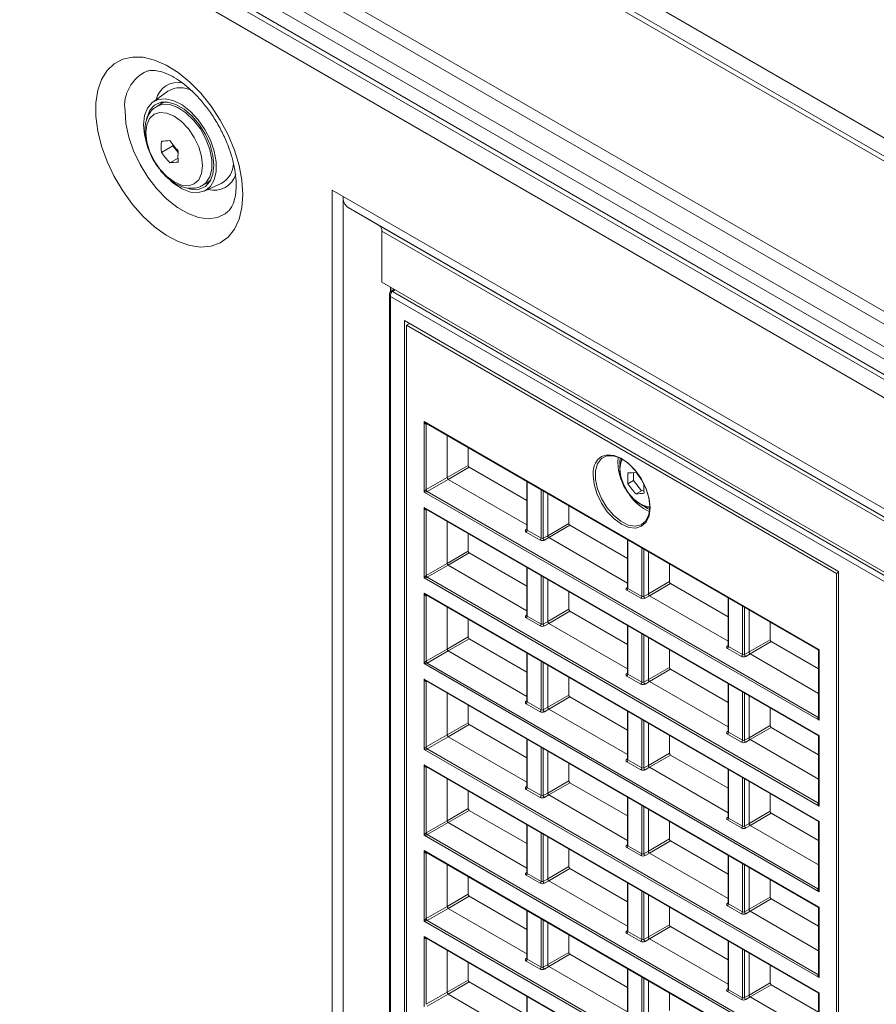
# Model space of a CAD drawing. Header units: millimetres. Extents: x 0 to 1118, y 0 to 864.
# Tile 31 of 256: x 254 to 282, y 170 to 202. Entities that reach past the tile are written whole.
import ezdxf

# ---------------------------------------------------------------- set-up
doc = ezdxf.new("R2010")
doc.units = ezdxf.units.MM

msp = doc.modelspace()

# ---------------------------------------------------------------- linework, layer by layer
at = {"color": 9, "linetype": 'Continuous', "lineweight": 15}
for p, q in [((315.939, 177.776), (184.79, 253.487)), ((185.826, 253.654), (315.08, 179.037)), ((264.776, 195.641), (305.61, 172.068)), ((305.61, 172.068), (265.793, 195.054)), ((265.876, 194.871), (305.61, 171.933)), ((266.173, 193.028), (266.173, 192.886)), ((266.317, 192.945), (266.225, 192.886)), ((266.225, 192.886), (305.61, 170.15)), ((305.61, 169.952), (266.165, 192.723)), ((267.356, 188.55), (267.334, 188.538)), ((273.618, 187.283), (273.633, 187.46)), ((273.699, 187.431), (273.688, 187.282)), ((273.688, 187.282), (273.69, 187.225)), ((270.651, 186.648), (270.651, 185.059)), ((271.106, 184.797), (271.106, 186.386)), ((271.176, 186.345), (271.176, 184.798)), ((267.356, 185.737), (267.334, 185.725)), ((270.615, 185.08), (270.636, 185.094)), ((273.953, 184.742), (273.953, 183.153)), ((274.408, 182.89), (274.408, 184.479)), ((274.478, 184.439), (274.478, 182.891)), ((270.651, 183.835), (270.651, 182.246)), ((271.106, 181.984), (271.106, 183.573)), ((271.176, 183.532), (271.176, 181.985)), ((273.917, 183.174), (273.939, 183.187)), ((267.356, 182.924), (267.334, 182.912)), ((277.255, 182.836), (277.255, 181.246)), ((277.71, 180.984), (277.71, 182.573)), ((277.78, 182.533), (277.78, 180.985)), ((270.615, 182.267), (270.636, 182.281)), ((273.953, 181.929), (273.953, 180.34)), ((274.408, 180.077), (274.408, 181.666)), ((274.478, 181.626), (274.478, 180.078)), ((277.22, 181.268), (277.241, 181.281)), ((270.651, 181.022), (270.651, 179.433)), ((271.106, 179.171), (271.106, 180.76)), ((271.176, 180.719), (271.176, 179.172)), ((273.917, 180.361), (273.939, 180.374)), ((267.356, 180.111), (267.334, 180.099)), ((277.255, 180.023), (277.255, 178.433)), ((277.71, 178.171), (277.71, 179.76)), ((277.78, 179.72), (277.78, 178.172)), ((270.615, 179.454), (270.636, 179.468)), ((273.953, 179.116), (273.953, 177.527)), ((280.186, 178.932), (280.208, 178.945)), ((274.408, 177.264), (274.408, 178.853)), ((274.478, 178.813), (274.478, 177.265)), ((277.22, 178.455), (277.241, 178.468)), ((270.651, 178.209), (270.651, 176.62)), ((271.106, 176.358), (271.106, 177.947)), ((271.176, 177.906), (271.176, 176.359)), ((267.356, 177.298), (267.334, 177.286)), ((273.917, 177.548), (273.939, 177.561)), ((277.255, 177.21), (277.255, 175.62)), ((277.71, 175.358), (277.71, 176.947)), ((270.615, 176.641), (270.636, 176.655)), ((277.78, 176.907), (277.78, 175.359)), ((273.953, 176.303), (273.953, 174.714)), ((274.408, 174.451), (274.408, 176.04)), ((274.478, 176), (274.478, 174.452)), ((280.186, 176.119), (280.208, 176.132)), ((277.22, 175.642), (277.241, 175.655)), ((270.651, 175.396), (270.651, 173.807)), ((271.106, 173.545), (271.106, 175.134)), ((271.176, 175.093), (271.176, 173.546)), ((273.917, 174.735), (273.939, 174.748)), ((267.356, 174.485), (267.334, 174.474)), ((277.255, 174.397), (277.255, 172.807)), ((277.71, 172.545), (277.71, 174.134)), ((277.78, 174.094), (277.78, 172.546)), ((270.615, 173.829), (270.636, 173.842)), ((273.953, 173.49), (273.953, 171.901)), ((274.408, 171.638), (274.408, 173.227)), ((274.478, 173.187), (274.478, 171.639)), ((280.186, 173.306), (280.208, 173.319)), ((277.22, 172.829), (277.241, 172.842)), ((270.651, 172.583), (270.651, 170.994)), ((271.106, 170.732), (271.106, 172.321)), ((271.176, 172.28), (271.176, 170.733)), ((273.917, 171.922), (273.939, 171.935)), ((267.356, 171.672), (267.334, 171.661)), ((277.255, 171.584), (277.255, 169.994)), ((277.71, 169.732), (277.71, 171.321)), ((277.78, 171.281), (277.78, 169.733)), ((270.615, 171.016), (270.636, 171.029)), ((273.953, 170.677), (273.953, 169.088)), ((280.186, 170.493), (280.208, 170.506)), ((274.408, 168.825), (274.408, 170.414)), ((274.478, 170.374), (274.478, 168.826)), ((277.22, 170.016), (277.241, 170.029)), ((270.651, 169.77), (270.651, 168.181))]:
    msp.add_line(p, q, dxfattribs=at)
at = {"color": 7, "linetype": 'Continuous', "lineweight": 15}
for p, q in [((315.753, 178.052), (185.04, 253.511)), ((180.517, 251.02), (312.516, 174.818)), ((312.266, 174.554), (180.267, 250.756)), ((179.944, 250.196), (311.943, 173.995)), ((311.839, 173.646), (179.84, 249.848)), ((179.84, 249.353), (311.839, 173.152)), ((179.944, 249.124), (311.943, 172.923)), ((179.684, 248.678), (312.491, 172.01)), ((258.862, 199.458), (258.365, 199.099)), ((258.649, 199.049), (258.499, 198.963)), ((258.648, 197.45), (259.018, 197.664)), ((259.018, 197.712), (259.018, 197.664)), ((259.018, 197.664), (259.194, 197.447)), ((258.922, 197.11), (259.192, 197.265)), ((259.999, 196.365), (260.148, 196.451)), ((260.05, 196.181), (260.609, 196.432)), ((260.201, 196.441), (260.12, 196.435)), ((264.249, 196.214), (264.251, 196.215)), ((264.608, 196.006), (264.249, 196.214)), ((264.249, 147.731), (264.249, 196.214)), ((264.251, 196.215), (264.61, 196.007)), ((264.608, 196.006), (264.61, 196.007)), ((264.608, 147.524), (264.608, 196.006)), ((264.61, 196.007), (305.612, 172.338)), ((265.793, 195.054), (264.776, 195.641)), ((265.876, 193.199), (265.876, 194.871)), ((305.61, 170.261), (265.876, 193.199)), ((266.128, 192.803), (266.128, 151.972)), ((266.158, 193.036), (266.158, 192.871)), ((266.286, 192.962), (266.175, 192.888)), ((266.165, 192.723), (266.165, 151.949)), ((266.621, 191.932), (280.865, 183.71)), ((266.621, 152.213), (266.621, 191.932)), ((266.792, 191.834), (266.692, 191.78)), ((266.692, 191.78), (266.692, 152.254)), ((280.794, 183.64), (266.692, 191.78)), ((267.264, 186.311), (267.264, 188.62)), ((267.264, 188.62), (280.222, 181.14)), ((267.324, 188.569), (280.183, 181.146)), ((267.334, 188.538), (267.334, 186.392)), ((268.018, 188.168), (268.018, 186.787)), ((268.713, 187.767), (268.713, 187.188)), ((268.018, 186.787), (268.713, 187.188)), ((268.748, 187.127), (268.054, 186.726)), ((268.748, 187.127), (270.636, 186.037)), ((274.132, 186.686), (274.132, 186.949)), ((267.334, 186.392), (268.018, 186.787)), ((268.054, 186.726), (267.369, 186.331)), ((268.054, 186.726), (270.636, 185.235)), ((270.636, 186.657), (270.636, 185.08)), ((273.954, 186.583), (274.132, 186.686)), ((274.397, 186.356), (274.132, 186.686)), ((280.222, 178.83), (267.264, 186.311)), ((267.369, 186.331), (280.186, 178.932)), ((274.219, 186.254), (274.397, 186.356)), ((274.478, 186.363), (274.397, 186.356)), ((271.32, 184.881), (271.32, 186.262)), ((267.264, 185.807), (280.222, 178.327)), ((267.264, 183.498), (267.264, 185.807)), ((267.324, 185.756), (280.208, 178.318)), ((267.334, 185.725), (267.334, 183.579)), ((272.015, 185.861), (272.015, 185.282)), ((268.018, 185.355), (268.018, 183.974)), ((270.636, 185.08), (270.635, 185.074)), ((270.651, 185.059), (271.106, 184.797)), ((271.32, 184.881), (272.015, 185.282)), ((272.05, 185.221), (271.356, 184.82)), ((272.05, 185.221), (273.939, 184.131)), ((268.713, 184.954), (268.713, 184.375)), ((271.071, 184.736), (270.616, 184.998)), ((271.176, 184.798), (271.32, 184.881)), ((271.356, 184.82), (271.211, 184.736)), ((271.356, 184.82), (273.939, 183.329)), ((273.939, 184.75), (273.939, 183.174)), ((268.018, 183.974), (268.713, 184.375)), ((268.748, 184.314), (268.054, 183.913)), ((268.748, 184.314), (270.636, 183.224)), ((274.623, 182.975), (274.623, 184.355)), ((267.334, 183.579), (268.018, 183.974)), ((268.054, 183.913), (267.369, 183.518)), ((268.054, 183.913), (270.636, 182.422)), ((270.636, 183.844), (270.636, 182.267)), ((275.317, 183.954), (275.317, 183.376)), ((280.222, 176.017), (267.264, 183.498)), ((267.369, 183.518), (280.186, 176.119)), ((271.32, 182.068), (271.32, 183.449)), ((280.865, 183.681), (280.794, 183.64)), ((280.794, 144.113), (280.794, 183.64)), ((280.865, 183.71), (280.865, 143.991)), ((274.373, 182.829), (273.919, 183.092)), ((273.939, 183.174), (273.937, 183.167)), ((273.953, 183.153), (274.408, 182.89)), ((274.623, 182.975), (275.317, 183.376)), ((275.353, 183.315), (274.658, 182.913)), ((275.353, 183.315), (277.241, 182.225)), ((267.264, 180.685), (267.264, 182.994)), ((267.264, 182.994), (280.222, 175.514)), ((267.324, 182.943), (280.208, 175.505)), ((267.334, 182.912), (267.334, 180.766)), ((272.015, 183.048), (272.015, 182.469)), ((274.478, 182.891), (274.623, 182.975)), ((274.658, 182.913), (274.513, 182.83)), ((274.658, 182.913), (277.241, 181.422)), ((277.241, 182.844), (277.241, 181.267)), ((268.018, 182.542), (268.018, 181.161)), ((271.32, 182.068), (272.015, 182.469)), ((277.925, 181.068), (277.925, 182.449)), ((268.713, 182.141), (268.713, 181.562)), ((271.071, 181.923), (270.616, 182.185)), ((270.636, 182.267), (270.635, 182.261)), ((270.651, 182.246), (271.106, 181.984)), ((272.05, 182.408), (271.356, 182.007)), ((272.05, 182.408), (273.939, 181.318)), ((271.176, 181.985), (271.32, 182.068)), ((271.356, 182.007), (271.211, 181.923)), ((271.356, 182.007), (273.939, 180.516)), ((273.939, 181.937), (273.939, 180.361)), ((278.62, 182.048), (278.62, 181.469)), ((268.018, 181.161), (268.713, 181.562)), ((268.748, 181.501), (268.054, 181.1)), ((268.748, 181.501), (270.636, 180.411)), ((274.623, 180.162), (274.623, 181.543)), ((277.925, 181.068), (278.62, 181.469)), ((267.334, 180.766), (268.018, 181.161)), ((275.317, 181.141), (275.317, 180.563)), ((277.675, 180.923), (277.221, 181.185)), ((277.241, 181.267), (277.239, 181.261)), ((277.255, 181.246), (277.71, 180.984)), ((278.655, 181.408), (277.96, 181.007)), ((278.655, 181.408), (280.208, 180.512)), ((280.222, 181.14), (280.222, 178.83)), ((268.054, 181.1), (267.369, 180.705)), ((268.054, 181.1), (270.636, 179.609)), ((270.636, 181.031), (270.636, 179.454)), ((277.78, 180.985), (277.925, 181.068)), ((277.96, 181.007), (277.816, 180.924)), ((277.96, 181.007), (280.208, 179.71)), ((280.208, 181.102), (280.208, 178.909)), ((280.222, 173.205), (267.264, 180.685)), ((267.369, 180.705), (280.186, 173.306)), ((271.32, 179.255), (271.32, 180.636)), ((274.623, 180.162), (275.317, 180.563)), ((275.353, 180.502), (274.658, 180.1)), ((275.353, 180.502), (277.241, 179.412)), ((267.264, 177.872), (267.264, 180.181)), ((267.264, 180.181), (280.222, 172.701)), ((272.015, 180.235), (272.015, 179.656)), ((274.373, 180.016), (273.919, 180.279)), ((273.939, 180.361), (273.937, 180.354)), ((273.953, 180.34), (274.408, 180.077)), ((274.478, 180.078), (274.623, 180.162)), ((267.324, 180.13), (280.208, 172.692)), ((267.334, 180.099), (267.334, 177.953)), ((274.658, 180.1), (274.513, 180.017)), ((274.658, 180.1), (277.241, 178.609)), ((277.241, 180.031), (277.241, 178.454)), ((268.018, 179.729), (268.018, 178.348)), ((271.32, 179.255), (272.015, 179.656)), ((272.05, 179.595), (271.356, 179.194)), ((272.05, 179.595), (273.939, 178.505)), ((277.925, 178.255), (277.925, 179.636)), ((268.713, 179.328), (268.713, 178.749)), ((271.071, 179.11), (270.616, 179.372)), ((270.636, 179.454), (270.635, 179.448)), ((270.651, 179.433), (271.106, 179.171)), ((271.176, 179.172), (271.32, 179.255)), ((271.356, 179.194), (271.211, 179.11)), ((271.356, 179.194), (273.939, 177.703)), ((278.62, 179.235), (278.62, 178.656)), ((273.939, 179.124), (273.939, 177.548)), ((268.018, 178.348), (268.713, 178.749)), ((268.748, 178.688), (268.054, 178.287)), ((268.748, 178.688), (270.636, 177.598)), ((274.623, 177.349), (274.623, 178.73)), ((277.925, 178.255), (278.62, 178.656)), ((278.655, 178.595), (277.96, 178.194)), ((278.655, 178.595), (280.208, 177.699)), ((267.334, 177.953), (268.018, 178.348)), ((268.054, 178.287), (267.369, 177.892)), ((268.054, 178.287), (270.636, 176.796)), ((275.317, 178.328), (275.317, 177.75)), ((277.675, 178.11), (277.221, 178.373)), ((277.241, 178.454), (277.239, 178.448)), ((277.255, 178.433), (277.71, 178.171)), ((277.78, 178.172), (277.925, 178.255)), ((280.208, 178.318), (280.208, 176.096)), ((280.222, 178.327), (280.222, 176.017)), ((270.636, 178.218), (270.636, 176.641)), ((277.96, 178.194), (277.816, 178.111)), ((277.96, 178.194), (280.208, 176.897)), ((280.222, 170.392), (267.264, 177.872)), ((267.369, 177.892), (280.186, 170.493)), ((271.32, 176.442), (271.32, 177.823)), ((274.623, 177.349), (275.317, 177.75)), ((275.353, 177.689), (274.658, 177.287)), ((275.353, 177.689), (277.241, 176.599)), ((267.264, 175.059), (267.264, 177.368)), ((267.264, 177.368), (280.222, 169.888)), ((267.324, 177.317), (280.208, 169.879)), ((267.334, 177.286), (267.334, 175.14)), ((272.015, 177.422), (272.015, 176.843)), ((274.373, 177.203), (273.919, 177.466)), ((273.939, 177.548), (273.937, 177.541)), ((273.953, 177.527), (274.408, 177.264)), ((274.478, 177.265), (274.623, 177.349)), ((274.658, 177.287), (274.513, 177.204)), ((274.658, 177.287), (277.241, 175.796)), ((277.241, 177.218), (277.241, 175.641)), ((268.018, 176.916), (268.018, 175.535)), ((270.636, 176.641), (270.635, 176.635)), ((270.651, 176.62), (271.106, 176.358)), ((271.32, 176.442), (272.015, 176.843)), ((272.05, 176.782), (271.356, 176.381)), ((272.05, 176.782), (273.939, 175.692)), ((277.925, 175.442), (277.925, 176.823)), ((268.713, 176.515), (268.713, 175.936)), ((271.071, 176.297), (270.616, 176.559)), ((271.176, 176.359), (271.32, 176.442)), ((271.356, 176.381), (271.211, 176.297)), ((271.356, 176.381), (273.939, 174.89)), ((273.939, 176.311), (273.939, 174.735)), ((278.62, 176.422), (278.62, 175.843)), ((268.018, 175.535), (268.713, 175.936)), ((268.748, 175.875), (268.054, 175.474)), ((268.748, 175.875), (270.636, 174.785)), ((274.623, 174.536), (274.623, 175.917)), ((277.241, 175.641), (277.239, 175.635)), ((277.925, 175.442), (278.62, 175.843)), ((278.655, 175.782), (277.96, 175.381)), ((278.655, 175.782), (280.208, 174.886)), ((267.334, 175.14), (268.018, 175.535)), ((268.054, 175.474), (267.369, 175.079)), ((268.054, 175.474), (270.636, 173.983)), ((270.636, 175.405), (270.636, 173.828)), ((275.317, 175.515), (275.317, 174.937)), ((277.675, 175.297), (277.221, 175.56)), ((277.255, 175.62), (277.71, 175.358)), ((277.78, 175.359), (277.925, 175.442)), ((277.96, 175.381), (277.816, 175.298)), ((277.96, 175.381), (280.208, 174.084)), ((280.208, 175.505), (280.208, 173.283)), ((280.222, 175.514), (280.222, 173.205)), ((280.222, 167.579), (267.264, 175.059)), ((267.369, 175.079), (280.186, 167.68)), ((271.32, 173.629), (271.32, 175.01)), ((273.939, 174.735), (273.937, 174.728)), ((273.953, 174.714), (274.408, 174.451)), ((274.623, 174.536), (275.317, 174.937)), ((275.353, 174.876), (274.658, 174.475)), ((275.353, 174.876), (277.241, 173.786)), ((267.264, 172.246), (267.264, 174.556)), ((267.264, 174.556), (280.222, 167.075)), ((267.324, 174.504), (280.208, 167.066)), ((267.334, 174.474), (267.334, 172.327)), ((272.015, 174.609), (272.015, 174.03)), ((274.373, 174.39), (273.919, 174.653)), ((274.478, 174.452), (274.623, 174.536)), ((274.658, 174.475), (274.513, 174.391)), ((274.658, 174.475), (277.241, 172.983)), ((277.241, 174.405), (277.241, 172.828)), ((268.018, 174.103), (268.018, 172.722)), ((271.32, 173.629), (272.015, 174.03)), ((271.071, 173.484), (270.616, 173.746)), ((270.636, 173.828), (270.635, 173.822)), ((270.651, 173.807), (271.106, 173.545)), ((272.05, 173.969), (271.356, 173.568)), ((272.05, 173.969), (273.939, 172.879)), ((277.925, 172.629), (277.925, 174.01)), ((268.713, 173.702), (268.713, 173.123)), ((271.176, 173.546), (271.32, 173.629)), ((271.356, 173.568), (271.211, 173.484)), ((271.356, 173.568), (273.939, 172.077)), ((273.939, 173.498), (273.939, 171.922)), ((278.62, 173.609), (278.62, 173.03)), ((268.018, 172.722), (268.713, 173.123)), ((268.748, 173.062), (268.054, 172.661)), ((268.748, 173.062), (270.636, 171.972)), ((274.623, 171.723), (274.623, 173.104)), ((277.675, 172.484), (277.221, 172.747)), ((277.241, 172.828), (277.239, 172.822)), ((277.255, 172.807), (277.71, 172.545)), ((277.925, 172.629), (278.62, 173.03)), ((278.655, 172.969), (277.96, 172.568)), ((278.655, 172.969), (280.208, 172.073)), ((267.334, 172.327), (268.018, 172.722)), ((268.054, 172.661), (267.369, 172.266)), ((268.054, 172.661), (270.636, 171.17)), ((270.636, 172.592), (270.636, 171.015)), ((275.317, 172.702), (275.317, 172.124)), ((277.78, 172.546), (277.925, 172.629)), ((277.96, 172.568), (277.816, 172.485)), ((277.96, 172.568), (280.208, 171.271)), ((280.208, 172.692), (280.208, 170.47)), ((280.222, 172.701), (280.222, 170.392)), ((280.222, 164.766), (267.264, 172.246)), ((267.369, 172.266), (280.186, 164.867)), ((271.32, 170.816), (271.32, 172.197)), ((274.623, 171.723), (275.317, 172.124)), ((272.015, 171.796), (272.015, 171.217)), ((274.373, 171.577), (273.919, 171.84)), ((273.939, 171.922), (273.937, 171.915)), ((273.953, 171.901), (274.408, 171.638)), ((275.353, 172.063), (274.658, 171.662)), ((275.353, 172.063), (277.241, 170.973)), ((267.264, 169.433), (267.264, 171.743)), ((267.264, 171.743), (280.222, 164.262)), ((267.324, 171.691), (280.208, 164.253)), ((267.334, 171.661), (267.334, 169.514)), ((274.478, 171.639), (274.623, 171.723)), ((274.658, 171.662), (274.513, 171.578)), ((274.658, 171.662), (277.241, 170.17)), ((277.241, 171.592), (277.241, 170.015)), ((268.018, 171.29), (268.018, 169.909)), ((271.32, 170.816), (272.015, 171.217)), ((272.05, 171.156), (271.356, 170.755)), ((272.05, 171.156), (273.939, 170.066)), ((277.925, 169.816), (277.925, 171.197)), ((268.713, 170.889), (268.713, 170.31)), ((271.071, 170.671), (270.616, 170.933)), ((270.636, 171.015), (270.635, 171.009)), ((270.651, 170.994), (271.106, 170.732)), ((271.176, 170.733), (271.32, 170.816)), ((271.356, 170.755), (271.211, 170.671)), ((271.356, 170.755), (273.939, 169.264)), ((273.939, 170.685), (273.939, 169.109)), ((278.62, 170.796), (278.62, 170.218)), ((268.018, 169.909), (268.713, 170.31)), ((268.748, 170.249), (268.054, 169.848)), ((268.748, 170.249), (270.636, 169.159)), ((274.623, 168.91), (274.623, 170.291)), ((277.925, 169.816), (278.62, 170.218)), ((278.655, 170.156), (277.96, 169.755)), ((278.655, 170.156), (280.208, 169.26)), ((267.334, 169.514), (268.018, 169.909)), ((268.054, 169.848), (267.369, 169.453)), ((268.054, 169.848), (270.636, 168.357)), ((275.317, 169.889), (275.317, 169.311)), ((277.675, 169.671), (277.221, 169.934)), ((277.241, 170.016), (277.239, 170.009)), ((277.255, 169.994), (277.71, 169.732)), ((280.208, 169.879), (280.208, 167.657)), ((280.222, 169.888), (280.222, 167.579)), ((270.636, 169.779), (270.636, 168.202)), ((277.78, 169.733), (277.925, 169.816)), ((277.96, 169.755), (277.816, 169.672)), ((277.96, 169.755), (280.208, 168.458))]:
    msp.add_line(p, q, dxfattribs=at)
at = {"color": 7, "linetype": 'Continuous', "lineweight": 15, "flags": 128}
for points in [[(261.319, 196.07), (261.288, 196.535), (261.195, 197.025), (261.043, 197.526), (260.835, 198.025), (260.577, 198.51), (260.276, 198.968), (259.939, 199.387), (259.576, 199.756), (259.195, 200.065), (258.806, 200.308), (258.42, 200.476), (258.047, 200.567), (257.696, 200.577), (257.376, 200.507), (257.095, 200.358), (256.862, 200.134), (256.681, 199.841), (256.558, 199.486), (256.496, 199.079), (256.496, 198.63), (256.558, 198.151), (256.681, 197.654), (256.862, 197.152), (257.095, 196.658), (257.376, 196.186), (257.696, 195.746), (258.047, 195.351), (258.42, 195.01), (258.806, 194.733), (259.195, 194.527), (259.576, 194.397), (259.939, 194.346), (260.276, 194.376), (260.577, 194.487), (260.835, 194.674), (261.043, 194.933), (261.195, 195.258), (261.288, 195.64), (261.319, 196.07)], [(258.064, 198.357), (258.096, 198.657), (258.191, 198.902), (258.343, 199.082), (258.545, 199.185), (258.785, 199.207), (259.05, 199.145), (259.327, 199.004), (259.599, 198.791), (259.854, 198.517), (260.076, 198.198), (260.254, 197.85), (260.378, 197.492), (260.442, 197.144), (260.442, 196.824), (260.378, 196.55), (260.254, 196.336), (260.076, 196.194), (259.854, 196.131), (259.599, 196.151), (259.327, 196.253), (259.05, 196.431), (258.96, 196.506)], [(259.56, 196.256), (259.652, 196.238), (259.89, 196.245), (260.091, 196.334), (260.243, 196.502), (260.338, 196.736), (260.371, 197.026), (260.338, 197.352), (260.243, 197.697), (260.091, 198.04), (259.89, 198.362), (259.652, 198.643), (259.391, 198.868), (259.123, 199.023), (258.862, 199.099), (258.624, 199.092), (258.424, 199.003), (258.271, 198.835), (258.176, 198.6), (258.163, 198.543)], [(258.621, 199.033), (258.625, 199.04), (258.667, 199.1)], [(258.794, 199.105), (258.722, 199.084), (258.649, 199.049)], [(258.134, 198.096), (258.166, 197.799), (258.259, 197.486), (258.407, 197.178), (258.6, 196.895), (258.825, 196.658), (259.066, 196.482), (259.307, 196.379), (259.532, 196.357), (259.725, 196.417), (259.873, 196.554), (259.966, 196.76), (259.998, 197.02), (259.966, 197.317), (259.873, 197.63), (259.725, 197.939), (259.532, 198.221), (259.307, 198.458), (259.066, 198.634), (258.825, 198.737), (258.6, 198.759), (258.407, 198.699), (258.259, 198.562), (258.166, 198.356), (258.134, 198.096)], [(258.133, 197.855), (258.096, 198.021), (258.064, 198.357)], [(260.148, 196.451), (260.172, 196.465), (260.27, 196.549)], [(272.957, 187.367), (273.083, 187.476), (273.276, 187.535), (273.501, 187.513), (273.743, 187.41), (273.985, 187.234), (274.21, 186.996), (274.403, 186.713), (274.552, 186.405), (274.645, 186.091), (274.677, 185.793), (274.645, 185.533), (274.552, 185.326), (274.403, 185.189), (274.21, 185.129), (273.985, 185.151), (273.743, 185.254), (273.501, 185.43), (273.276, 185.668), (273.083, 185.951), (272.935, 186.26), (272.841, 186.574), (272.81, 186.871), (272.81, 186.871)], [(274.676, 185.834), (274.643, 186.133), (274.545, 186.448), (274.391, 186.756), (274.191, 187.035), (273.961, 187.262), (273.717, 187.423), (273.477, 187.503), (273.26, 187.499), (273.081, 187.409), (272.954, 187.241), (272.888, 187.007), (272.888, 186.725), (272.954, 186.415), (273.081, 186.1), (273.26, 185.804), (273.477, 185.549), (273.717, 185.353), (273.961, 185.231), (274.191, 185.193), (274.391, 185.24), (274.545, 185.37), (274.643, 185.573), (274.676, 185.834)]]:
    msp.add_lwpolyline(points, dxfattribs=at)
at = {"color": 9, "linetype": 'Continuous', "lineweight": 15, "flags": 128}
for points in [[(258.495, 198.96), (258.68, 199.026), (258.921, 199.018), (259.182, 198.925), (259.448, 198.752), (259.7, 198.511), (259.925, 198.217), (260.107, 197.888), (260.235, 197.545), (260.301, 197.21), (260.301, 196.903), (260.235, 196.643), (260.107, 196.448), (259.993, 196.361)], [(260.831, 195.508), (260.744, 195.439), (260.486, 195.317), (260.189, 195.276), (259.864, 195.318), (259.52, 195.442), (259.171, 195.644), (258.828, 195.916), (258.502, 196.25), (258.205, 196.634), (257.947, 197.054), (257.736, 197.498), (257.58, 197.949), (257.485, 198.392), (257.453, 198.812)], [(273.777, 187.39), (273.725, 187.283), (273.692, 187.066), (273.725, 186.812), (273.818, 186.545), (273.965, 186.291), (274.149, 186.076), (274.353, 185.921), (274.557, 185.841), (274.676, 185.832)], [(274.476, 185.848), (274.597, 185.778), (274.673, 185.745)]]:
    msp.add_lwpolyline(points, dxfattribs=at)
at = {"color": 9, "linetype": 'Continuous', "lineweight": 15}
for centre, radius, start, end in [((258.682, 198.981), 1.241, 114.1637, 187.7951), ((259.188, 199.009), 0.735, 77.8475, 166.8742), ((260.375, 196.956), 0.75, 254.1398, 343.2506), ((267.361, 188.54), 0.0275, 135.9998, 183.7207), ((273.545, 186.923), 0.738, 142.9515, 184.0054), ((275.511, 187.367), 1.895, 182.5613, 214.2043), ((275.26, 187.073), 1.522, 213.4146, 246.9507), ((267.361, 185.727), 0.0275, 135.9998, 183.7207), ((270.631, 185.104), 0.0279, 236.5278, 281.5634), ((273.933, 183.197), 0.0279, 236.5278, 281.5634), ((267.361, 182.914), 0.0275, 135.9998, 183.7207), ((270.631, 182.291), 0.0279, 236.5133, 281.7062), ((277.235, 181.291), 0.0279, 236.5278, 281.5634), ((273.933, 180.384), 0.0279, 236.5133, 281.7062), ((267.361, 180.101), 0.0275, 135.9998, 183.7207), ((270.631, 179.478), 0.0279, 236.5133, 281.7062), ((280.202, 178.955), 0.0277, 236.4367, 282.4629), ((277.235, 178.478), 0.0279, 236.5133, 281.7062), ((267.361, 177.288), 0.0275, 135.9998, 183.7207), ((273.933, 177.571), 0.0279, 236.5133, 281.7062), ((270.631, 176.665), 0.0279, 236.5133, 281.7062), ((280.202, 176.142), 0.0277, 236.4367, 282.4629), ((277.235, 175.665), 0.0279, 236.5133, 281.7062), ((273.933, 174.758), 0.0279, 236.5133, 281.7062), ((267.361, 174.475), 0.0275, 135.9998, 183.7207), ((270.631, 173.852), 0.0279, 236.5133, 281.7062), ((280.202, 173.329), 0.0277, 236.4367, 282.4629), ((277.235, 172.852), 0.0279, 236.5133, 281.7062), ((273.933, 171.945), 0.0279, 236.5133, 281.7062), ((267.361, 171.662), 0.0275, 135.9998, 183.7207), ((270.631, 171.039), 0.0279, 236.5133, 281.7062), ((280.202, 170.516), 0.0277, 236.4367, 282.4629), ((277.235, 170.039), 0.0279, 236.5133, 281.7062)]:
    msp.add_arc(centre, radius, start, end, dxfattribs=at)
at = {"color": 7, "linetype": 'Continuous', "lineweight": 15}
for centre, radius, start, end in [((259.272, 198.776), 0.795, 60.596, 120.969), ((262.301, 197.633), 3.658, 177.1372, 182.8628), ((258.405, 202.071), 4.262, 273.2601, 276.959), ((262.635, 200.544), 4.593, 216.0659, 221.5233), ((262.361, 200.154), 4.593, 216.0659, 221.5233), ((262.849, 197.317), 3.658, 177.1372, 182.8628), ((258.679, 201.365), 4.262, 273.2601, 276.959), ((260.23, 197.121), 0.787, 298.8618, 357.8766), ((265.01, 195.968), 0.402, 174.3796, 234.302), ((265.675, 194.89), 0.201, 354.3796, 54.302), ((273.9, 189.034), 2.098, 271.4718, 278.7473), ((276.093, 188.197), 2.244, 213.4103, 221.3024), ((275.752, 186.76), 1.807, 174.3853, 185.6147), ((267.413, 186.397), 0.0793, 183.5222, 236.4778), ((275.848, 187.834), 2.27, 213.4449, 224.1442), ((276.219, 186.452), 1.744, 176.4404, 185.7397), ((274.165, 188.351), 2.098, 271.4718, 278.7473), ((270.574, 185.063), 0.077, 303.2297, 357.3477), ((271.029, 184.8), 0.077, 303.2297, 357.3477), ((271.255, 184.802), 0.0793, 183.5222, 236.4778), ((267.413, 183.584), 0.0793, 183.5222, 236.4778), ((273.876, 183.156), 0.077, 303.2297, 357.3477), ((274.331, 182.894), 0.077, 303.2297, 357.3477), ((274.557, 182.896), 0.0793, 183.5222, 236.4778), ((270.574, 182.25), 0.077, 303.2297, 357.3477), ((271.029, 181.987), 0.077, 303.2297, 357.3477), ((271.255, 181.989), 0.0793, 183.5222, 236.4778), ((277.179, 181.25), 0.077, 303.2297, 357.3477), ((277.633, 180.987), 0.077, 303.2297, 357.3477), ((277.859, 180.99), 0.0793, 183.5222, 236.4778), ((267.413, 180.771), 0.0793, 183.5222, 236.4778), ((273.876, 180.343), 0.077, 303.2297, 357.3477), ((274.331, 180.081), 0.077, 303.2297, 357.3477), ((274.557, 180.083), 0.0793, 183.5222, 236.4778), ((270.574, 179.437), 0.077, 303.2297, 357.3477), ((271.029, 179.174), 0.077, 303.2297, 357.3477), ((271.255, 179.176), 0.0793, 183.5222, 236.4778), ((277.179, 178.437), 0.077, 303.2297, 357.3477), ((267.413, 177.958), 0.0793, 183.5222, 236.4778), ((277.633, 178.174), 0.077, 303.2297, 357.3477), ((277.859, 178.177), 0.0793, 183.5222, 236.4778), ((273.876, 177.53), 0.077, 303.2297, 357.3477), ((274.331, 177.268), 0.077, 303.2297, 357.3477), ((274.557, 177.27), 0.0793, 183.5222, 236.4778), ((270.574, 176.624), 0.077, 303.2297, 357.3477), ((271.029, 176.361), 0.077, 303.2297, 357.3477), ((271.255, 176.363), 0.0793, 183.5222, 236.4778), ((277.179, 175.624), 0.077, 303.2297, 357.3477), ((277.633, 175.361), 0.077, 303.2297, 357.3477), ((277.859, 175.364), 0.0793, 183.5222, 236.4778), ((267.413, 175.145), 0.0793, 183.5222, 236.4778), ((273.876, 174.717), 0.077, 303.2297, 357.3477), ((274.331, 174.455), 0.077, 303.2297, 357.3477), ((274.557, 174.457), 0.0793, 183.5222, 236.4778), ((270.574, 173.811), 0.077, 303.2297, 357.3477), ((271.029, 173.548), 0.077, 303.2297, 357.3477), ((271.255, 173.551), 0.0793, 183.5222, 236.4778), ((277.179, 172.811), 0.077, 303.2297, 357.3477), ((277.633, 172.549), 0.077, 303.2297, 357.3477), ((277.859, 172.551), 0.0793, 183.5222, 236.4778), ((267.413, 172.332), 0.0793, 183.5222, 236.4778), ((273.876, 171.904), 0.077, 303.2297, 357.3477), ((274.331, 171.642), 0.077, 303.2297, 357.3477), ((274.557, 171.644), 0.0793, 183.5222, 236.4778), ((270.574, 170.998), 0.077, 303.2297, 357.3477), ((271.029, 170.735), 0.077, 303.2297, 357.3477), ((271.255, 170.738), 0.0793, 183.5222, 236.4778), ((277.179, 169.998), 0.077, 303.2297, 357.3477), ((277.633, 169.736), 0.077, 303.2297, 357.3477), ((277.859, 169.738), 0.0793, 183.5222, 236.4778)]:
    msp.add_arc(centre, radius, start, end, dxfattribs=at)
for centre, major_axis, ratio, start_param, end_param in [((267.299, 188.641), (-0.032, 0.103), 0.368959, 1.653349, 3.206692), ((268.748, 187.168), (-0.025, 0.0433), 0.577557, 0.785632, 2.356124), ((268.054, 186.767), (-0.025, 0.0433), 0.577557, 0.785632, 2.356124), ((267.299, 186.332), (0.0479, 0.0636), 0.227762, 0.508788, 2.062131), ((267.299, 186.332), (0.079, 0.0096), 0.22767, 4.220986, 5.774329), ((267.299, 185.828), (-0.032, 0.103), 0.368959, 1.653349, 3.206692), ((270.687, 185.04), (0.1, 0.0015), 0.587275, 2.364613, 3.917956), ((272.05, 185.262), (-0.025, 0.0433), 0.577557, 0.785632, 2.356124), ((271.142, 184.778), (0.1, 0.0015), 0.587275, 3.917956, 5.471299), ((271.141, 184.818), (0.05, 0.0016), 0.597067, 3.908285, 5.461628), ((268.748, 184.355), (-0.025, 0.0433), 0.577557, 0.785632, 2.356124), ((268.054, 183.954), (-0.025, 0.0433), 0.577557, 0.785632, 2.356124), ((267.299, 183.519), (0.0479, 0.0636), 0.227762, 0.508788, 2.062131), ((267.299, 183.519), (0.079, 0.0096), 0.22767, 4.220986, 5.774329), ((273.989, 183.134), (0.1, 0.0015), 0.587275, 2.364613, 3.917956), ((275.353, 183.355), (-0.025, 0.0433), 0.577557, 0.785632, 2.356124), ((267.299, 183.015), (-0.032, 0.103), 0.368959, 1.653349, 3.206692), ((274.444, 182.872), (0.1, 0.0015), 0.587275, 3.917956, 5.471299), ((274.443, 182.912), (0.05, 0.0016), 0.597067, 3.908285, 5.461628), ((272.05, 182.449), (-0.025, 0.0433), 0.577557, 0.785632, 2.356124), ((270.687, 182.227), (0.1, 0.0015), 0.587275, 2.364613, 3.917956), ((271.142, 181.965), (0.1, 0.0015), 0.587275, 3.917956, 5.471299), ((271.141, 182.005), (0.05, 0.0016), 0.597067, 3.908285, 5.461628), ((268.748, 181.542), (-0.025, 0.0433), 0.577557, 0.785632, 2.356124), ((278.655, 181.449), (-0.025, 0.0433), 0.577557, 0.785632, 2.356124), ((268.054, 181.141), (-0.025, 0.0433), 0.577557, 0.785632, 2.356124), ((277.291, 181.228), (0.1, 0.0015), 0.587275, 2.364613, 3.917956), ((277.746, 180.965), (0.1, 0.0015), 0.587275, 3.917956, 5.471299), ((277.745, 181.006), (0.05, 0.0016), 0.597067, 3.908285, 5.461628), ((267.299, 180.706), (0.0479, 0.0636), 0.227762, 0.508788, 2.062131), ((267.299, 180.706), (0.079, 0.0096), 0.22767, 4.220986, 5.774329), ((275.353, 180.542), (-0.025, 0.0433), 0.577557, 0.785632, 2.356124), ((267.299, 180.202), (-0.032, 0.103), 0.368959, 1.653349, 3.206692), ((273.989, 180.321), (0.1, 0.0015), 0.587275, 2.364613, 3.917956), ((274.444, 180.059), (0.1, 0.0015), 0.587275, 3.917956, 5.471299), ((274.443, 180.099), (0.05, 0.0016), 0.597067, 3.908285, 5.461628), ((272.05, 179.636), (-0.025, 0.0433), 0.577557, 0.785632, 2.356124), ((270.687, 179.414), (0.1, 0.0015), 0.587275, 2.364613, 3.917956), ((271.142, 179.152), (0.1, 0.0015), 0.587275, 3.917956, 5.471299), ((271.141, 179.192), (0.05, 0.0016), 0.597067, 3.908285, 5.461628), ((280.258, 178.851), (-0.0734, 0.0797), 0.368963, 6.21804, 7.771383), ((268.748, 178.729), (-0.025, 0.0433), 0.577557, 0.785632, 2.356124), ((278.655, 178.636), (-0.025, 0.0433), 0.577557, 0.785632, 2.356124), ((268.054, 178.328), (-0.025, 0.0433), 0.577557, 0.785632, 2.356124), ((277.291, 178.415), (0.1, 0.0015), 0.587275, 2.364613, 3.917956), ((280.258, 178.347), (0.05, 0.0289), 0.00007, 2.356154, 3.141552), ((267.299, 177.893), (0.0479, 0.0636), 0.227762, 0.508788, 2.062131), ((277.746, 178.152), (0.1, 0.0015), 0.587275, 3.917956, 5.471299), ((277.745, 178.193), (0.05, 0.0016), 0.597067, 3.908285, 5.461628), ((267.299, 177.893), (0.079, 0.0096), 0.22767, 4.220986, 5.774329), ((275.353, 177.729), (-0.025, 0.0433), 0.577557, 0.785632, 2.356124), ((267.299, 177.389), (-0.032, 0.103), 0.368959, 1.653349, 3.206692), ((273.989, 177.508), (0.1, 0.0015), 0.587275, 2.364613, 3.917956), ((274.443, 177.286), (0.05, 0.0016), 0.597067, 3.908285, 5.461628), ((274.444, 177.246), (0.1, 0.0015), 0.587275, 3.917956, 5.471299), ((270.687, 176.601), (0.1, 0.0015), 0.587275, 2.364613, 3.917956), ((272.05, 176.823), (-0.025, 0.0433), 0.577557, 0.785632, 2.356124), ((271.142, 176.339), (0.1, 0.0015), 0.587275, 3.917956, 5.471299), ((271.141, 176.379), (0.05, 0.0016), 0.597067, 3.908285, 5.461628), ((280.258, 176.038), (-0.0734, 0.0797), 0.368963, 6.21804, 7.771383), ((268.748, 175.916), (-0.025, 0.0433), 0.577557, 0.785632, 2.356124), ((277.291, 175.602), (0.1, 0.0015), 0.587275, 2.364613, 3.917956), ((278.655, 175.823), (-0.025, 0.0433), 0.577557, 0.785632, 2.356124), ((268.054, 175.515), (-0.025, 0.0433), 0.577557, 0.785632, 2.356124), ((277.745, 175.38), (0.05, 0.0016), 0.597067, 3.908285, 5.461628), ((280.258, 175.534), (0.05, 0.0289), 0.00007, 2.356154, 3.141633), ((267.299, 175.08), (0.0479, 0.0636), 0.227762, 0.508788, 2.062131), ((267.299, 175.08), (0.079, 0.0096), 0.22767, 4.220986, 5.774329), ((277.746, 175.339), (0.1, 0.0015), 0.587275, 3.917956, 5.471299), ((273.989, 174.695), (0.1, 0.0015), 0.587275, 2.364613, 3.917956), ((275.353, 174.916), (-0.025, 0.0433), 0.577557, 0.785632, 2.356124), ((267.299, 174.576), (-0.032, 0.103), 0.368959, 1.653349, 3.206692), ((274.444, 174.433), (0.1, 0.0015), 0.587275, 3.917956, 5.471299), ((274.443, 174.473), (0.05, 0.0016), 0.597067, 3.908285, 5.461628), ((272.05, 174.01), (-0.025, 0.0433), 0.577557, 0.785632, 2.356124), ((270.687, 173.788), (0.1, 0.0015), 0.587275, 2.364613, 3.917956), ((271.142, 173.526), (0.1, 0.0015), 0.587275, 3.917956, 5.471299), ((271.141, 173.566), (0.05, 0.0016), 0.597067, 3.908285, 5.461628), ((268.748, 173.103), (-0.025, 0.0433), 0.577557, 0.785632, 2.356124), ((280.258, 173.225), (-0.0734, 0.0797), 0.368963, 6.21804, 7.771383), ((277.291, 172.789), (0.1, 0.0015), 0.587275, 2.364613, 3.917956), ((278.655, 173.01), (-0.025, 0.0433), 0.577557, 0.785632, 2.356124), ((268.054, 172.702), (-0.025, 0.0433), 0.577557, 0.785632, 2.356124), ((277.746, 172.526), (0.1, 0.0015), 0.587275, 3.917956, 5.471299), ((277.745, 172.567), (0.05, 0.0016), 0.597067, 3.908285, 5.461628), ((280.258, 172.721), (0.05, 0.0289), 0.00007, 2.356154, 3.141552), ((267.299, 172.267), (0.0479, 0.0636), 0.227762, 0.508788, 2.062131), ((267.299, 172.267), (0.079, 0.0096), 0.22767, 4.220986, 5.774329), ((275.353, 172.103), (-0.025, 0.0433), 0.577557, 0.785632, 2.356124), ((273.989, 171.882), (0.1, 0.0015), 0.587275, 2.364613, 3.917956), ((267.299, 171.763), (-0.032, 0.103), 0.368959, 1.653349, 3.206692), ((274.444, 171.62), (0.1, 0.0015), 0.587275, 3.917956, 5.471299), ((274.443, 171.66), (0.05, 0.0016), 0.597067, 3.908285, 5.461628), ((272.05, 171.197), (-0.025, 0.0433), 0.577557, 0.785632, 2.356124), ((270.687, 170.975), (0.1, 0.0015), 0.587275, 2.364613, 3.917956), ((271.142, 170.713), (0.1, 0.0015), 0.587275, 3.917956, 5.471299), ((271.141, 170.753), (0.05, 0.0016), 0.597067, 3.908285, 5.461628), ((280.258, 170.412), (-0.0734, 0.0797), 0.368963, 6.21804, 7.771383), ((268.748, 170.29), (-0.025, 0.0433), 0.577557, 0.785632, 2.356124), ((278.655, 170.197), (-0.025, 0.0433), 0.577557, 0.785632, 2.356124), ((268.054, 169.889), (-0.025, 0.0433), 0.577557, 0.785632, 2.356124), ((277.291, 169.976), (0.1, 0.0015), 0.587275, 2.364613, 3.917956), ((280.258, 169.908), (0.05, 0.0289), 0.00007, 2.356154, 3.141633), ((277.746, 169.713), (0.1, 0.0015), 0.587275, 3.917956, 5.471299), ((277.745, 169.754), (0.05, 0.0016), 0.597067, 3.908285, 5.461628)]:
    msp.add_ellipse(centre, major_axis=major_axis, ratio=ratio, start_param=start_param, end_param=end_param, dxfattribs=at)
at = {"color": 9, "linetype": 'Continuous', "lineweight": 15}
for centre, major_axis, ratio, start_param, end_param in [((267.299, 188.641), (-0.0734, 0.0797), 0.368963, 1.488198, 2.273677), ((267.299, 185.828), (-0.0734, 0.0797), 0.368963, 1.488198, 2.273677), ((270.686, 185.081), (0.05, 0.0016), 0.597067, 3.122887, 3.908285), ((273.989, 183.175), (0.05, 0.0016), 0.597067, 3.122887, 3.908285), ((267.299, 183.015), (-0.0734, 0.0797), 0.368963, 1.488198, 2.273677), ((270.686, 182.268), (0.05, 0.0016), 0.597067, 3.122887, 3.908285), ((277.291, 181.268), (0.05, 0.0016), 0.597067, 3.122887, 3.908285), ((280.258, 181.16), (0.079, 0.0096), 0.22767, 3.425376, 4.220986), ((280.258, 181.16), (0.0479, 0.0636), 0.227762, 2.062131, 2.847529), ((267.299, 180.202), (-0.0734, 0.0797), 0.368963, 1.488198, 2.273677), ((273.989, 180.362), (0.05, 0.0016), 0.597067, 3.122887, 3.908285), ((270.686, 179.455), (0.05, 0.0016), 0.597067, 3.122887, 3.908285), ((280.258, 178.851), (-0.032, 0.103), 0.368959, 0.867951, 1.653349), ((277.291, 178.455), (0.05, 0.0016), 0.597067, 3.122887, 3.908285), ((267.299, 177.389), (-0.0734, 0.0797), 0.368963, 1.488198, 2.273677), ((273.989, 177.549), (0.05, 0.0016), 0.597067, 3.122887, 3.908285), ((270.686, 176.642), (0.05, 0.0016), 0.597067, 3.122887, 3.908285), ((280.258, 176.038), (-0.032, 0.103), 0.368959, 0.867951, 1.653349), ((277.291, 175.642), (0.05, 0.0016), 0.597067, 3.122887, 3.908285), ((273.989, 174.736), (0.05, 0.0016), 0.597067, 3.122887, 3.908285), ((267.299, 174.576), (-0.0734, 0.0797), 0.368963, 1.488198, 2.273677), ((270.686, 173.829), (0.05, 0.0016), 0.597067, 3.122887, 3.908285), ((280.258, 173.225), (-0.032, 0.103), 0.368959, 0.867951, 1.653349), ((277.291, 172.829), (0.05, 0.0016), 0.597067, 3.122887, 3.908285), ((273.989, 171.923), (0.05, 0.0016), 0.597067, 3.122887, 3.908285), ((267.299, 171.763), (-0.0734, 0.0797), 0.368963, 1.488198, 2.273677), ((270.686, 171.016), (0.05, 0.0016), 0.597067, 3.122887, 3.908285), ((280.258, 170.412), (-0.032, 0.103), 0.368959, 0.867951, 1.653349), ((277.291, 170.016), (0.05, 0.0016), 0.597067, 3.122887, 3.908285)]:
    msp.add_ellipse(centre, major_axis=major_axis, ratio=ratio, start_param=start_param, end_param=end_param, dxfattribs=at)
at = {"color": 7, "linetype": 'Continuous', "lineweight": 15}
for points, knots in [([(258.176, 200.113), (258.217, 200.124), (258.297, 200.144), (258.484, 200.136), (258.718, 200.078), (258.992, 199.956), (259.283, 199.774), (259.582, 199.534), (259.878, 199.239), (260.161, 198.897), (260.419, 198.518), (260.645, 198.113), (260.831, 197.695), (260.971, 197.279), (261.062, 196.879), (261.103, 196.509), (261.099, 196.184), (261.055, 195.914), (260.982, 195.708), (260.904, 195.577), (260.854, 195.533), (260.832, 195.514)], [0, 0, 0, 0, 0.055141, 0.10651, 0.161371, 0.21417, 0.266761, 0.319697, 0.373202, 0.427227, 0.481619, 0.536195, 0.590747, 0.645028, 0.698845, 0.752035, 0.804511, 0.856387, 0.908186, 0.96086, 1, 1, 1, 1]), ([(258.499, 198.953), (258.452, 198.925), (258.34, 198.858), (258.217, 198.681), (258.125, 198.447), (258.114, 198.262), (258.108, 198.164)], [0, 0, 0, 0, 0.181912, 0.44021, 0.703013, 1, 1, 1, 1]), ([(258.108, 198.164), (258.109, 198.109), (258.115, 197.952), (258.171, 197.681), (258.291, 197.364), (258.426, 197.107), (258.532, 196.974), (258.566, 196.93)], [0, 0, 0, 0, 0.134842, 0.383198, 0.630647, 0.877436, 1, 1, 1, 1]), ([(258.566, 196.93), (258.6, 196.884), (258.702, 196.744), (258.907, 196.556), (259.167, 196.381), (259.432, 196.282), (259.682, 196.263), (259.871, 196.292), (259.959, 196.351), (259.986, 196.369)], [0, 0, 0, 0, 0.088895, 0.266394, 0.446479, 0.629843, 0.786869, 0.936397, 1, 1, 1, 1]), ([(266.176, 192.889), (266.168, 192.882), (266.152, 192.868), (266.137, 192.842), (266.129, 192.816), (266.129, 192.8), (266.128, 192.793)], [0, 0, 0, 0, 0.283852, 0.568033, 0.80125, 1, 1, 1, 1]), ([(266.225, 192.886), (266.215, 192.878), (266.199, 192.865), (266.182, 192.838), (266.169, 192.809), (266.16, 192.768), (266.163, 192.738), (266.165, 192.723)], [0, 0, 0, 0, 0.24141, 0.368713, 0.500412, 0.750079, 1, 1, 1, 1]), ([(273.755, 187.401), (273.748, 187.378), (273.73, 187.32), (273.682, 187.2), (273.684, 186.997), (273.732, 186.743), (273.838, 186.483), (273.989, 186.242), (274.174, 186.037), (274.381, 185.89), (274.553, 185.813), (274.649, 185.814), (274.674, 185.815)], [0, 0, 0, 0, 0.039979, 0.103972, 0.221387, 0.342919, 0.464552, 0.586026, 0.70796, 0.831023, 0.955975, 1, 1, 1, 1]), ([(271.356, 184.82), (271.351, 184.823), (271.342, 184.83), (271.33, 184.846), (271.322, 184.864), (271.321, 184.875), (271.32, 184.881)], [0, 0, 0, 0, 0.250033, 0.500031, 0.750014, 1, 1, 1, 1]), ([(274.658, 182.913), (274.653, 182.917), (274.644, 182.923), (274.632, 182.94), (274.624, 182.958), (274.623, 182.969), (274.623, 182.975)], [0, 0, 0, 0, 0.250033, 0.500031, 0.750014, 1, 1, 1, 1]), ([(271.356, 182.007), (271.351, 182.01), (271.342, 182.017), (271.33, 182.033), (271.322, 182.051), (271.321, 182.062), (271.32, 182.068)], [0, 0, 0, 0, 0.250033, 0.500031, 0.750014, 1, 1, 1, 1]), ([(280.183, 181.145), (280.184, 181.144), (280.191, 181.142), (280.2, 181.131), (280.207, 181.117), (280.207, 181.107), (280.207, 181.104)], [0, 0, 0, 0, 0.056646, 0.419647, 0.821814, 1, 1, 1, 1]), ([(277.96, 181.007), (277.955, 181.01), (277.946, 181.017), (277.935, 181.033), (277.926, 181.051), (277.925, 181.063), (277.925, 181.068)], [0, 0, 0, 0, 0.250033, 0.500031, 0.750014, 1, 1, 1, 1]), ([(274.658, 180.1), (274.653, 180.104), (274.644, 180.11), (274.632, 180.127), (274.624, 180.145), (274.623, 180.156), (274.623, 180.162)], [0, 0, 0, 0, 0.250033, 0.500031, 0.750014, 1, 1, 1, 1]), ([(271.356, 179.194), (271.351, 179.197), (271.342, 179.204), (271.33, 179.22), (271.322, 179.238), (271.321, 179.249), (271.32, 179.255)], [0, 0, 0, 0, 0.2500328, 0.5000309, 0.7500135, 1, 1, 1, 1]), ([(277.96, 178.194), (277.955, 178.197), (277.946, 178.204), (277.935, 178.22), (277.926, 178.238), (277.925, 178.25), (277.925, 178.255)], [0, 0, 0, 0, 0.2500328, 0.5000309, 0.7500135, 1, 1, 1, 1]), ([(274.658, 177.287), (274.653, 177.291), (274.644, 177.297), (274.632, 177.314), (274.624, 177.332), (274.623, 177.343), (274.623, 177.349)], [0, 0, 0, 0, 0.250033, 0.500031, 0.750014, 1, 1, 1, 1]), ([(271.356, 176.381), (271.351, 176.384), (271.342, 176.391), (271.33, 176.407), (271.322, 176.425), (271.321, 176.436), (271.32, 176.442)], [0, 0, 0, 0, 0.250033, 0.500031, 0.750014, 1, 1, 1, 1]), ([(277.96, 175.381), (277.955, 175.384), (277.946, 175.391), (277.935, 175.407), (277.926, 175.425), (277.925, 175.437), (277.925, 175.442)], [0, 0, 0, 0, 0.250033, 0.500031, 0.750014, 1, 1, 1, 1]), ([(274.658, 174.475), (274.653, 174.478), (274.644, 174.484), (274.632, 174.501), (274.624, 174.519), (274.623, 174.53), (274.623, 174.536)], [0, 0, 0, 0, 0.2500328, 0.5000309, 0.7500135, 1, 1, 1, 1]), ([(271.356, 173.568), (271.351, 173.571), (271.342, 173.578), (271.33, 173.594), (271.322, 173.612), (271.321, 173.623), (271.32, 173.629)], [0, 0, 0, 0, 0.250033, 0.500031, 0.750014, 1, 1, 1, 1]), ([(277.96, 172.568), (277.955, 172.571), (277.946, 172.578), (277.935, 172.594), (277.926, 172.612), (277.925, 172.624), (277.925, 172.629)], [0, 0, 0, 0, 0.250033, 0.500031, 0.750014, 1, 1, 1, 1]), ([(274.658, 171.662), (274.653, 171.665), (274.644, 171.671), (274.632, 171.688), (274.624, 171.706), (274.623, 171.717), (274.623, 171.723)], [0, 0, 0, 0, 0.2500328, 0.5000309, 0.7500135, 1, 1, 1, 1]), ([(271.356, 170.755), (271.351, 170.758), (271.342, 170.765), (271.33, 170.781), (271.322, 170.799), (271.321, 170.81), (271.32, 170.816)], [0, 0, 0, 0, 0.250033, 0.500031, 0.750014, 1, 1, 1, 1]), ([(277.96, 169.755), (277.955, 169.758), (277.946, 169.765), (277.935, 169.781), (277.926, 169.799), (277.925, 169.811), (277.925, 169.816)], [0, 0, 0, 0, 0.250033, 0.500031, 0.750014, 1, 1, 1, 1])]:
    msp.add_open_spline(points, degree=3, knots=knots, dxfattribs=at)
at = {"color": 9, "linetype": 'Continuous', "lineweight": 15}
for points, knots in [([(266.128, 192.79), (266.131, 192.778), (266.135, 192.754), (266.155, 192.733), (266.165, 192.723)], [0, 0, 0, 0, 0.499746, 1, 1, 1, 1]), ([(266.178, 192.89), (266.178, 192.89), (266.183, 192.895), (266.199, 192.896), (266.217, 192.89), (266.225, 192.886)], [0, 0, 0, 0, 0.0014696, 0.5004274, 1, 1, 1, 1])]:
    msp.add_open_spline(points, degree=3, knots=knots, dxfattribs=at)

doc.saveas('drawing.dxf')
